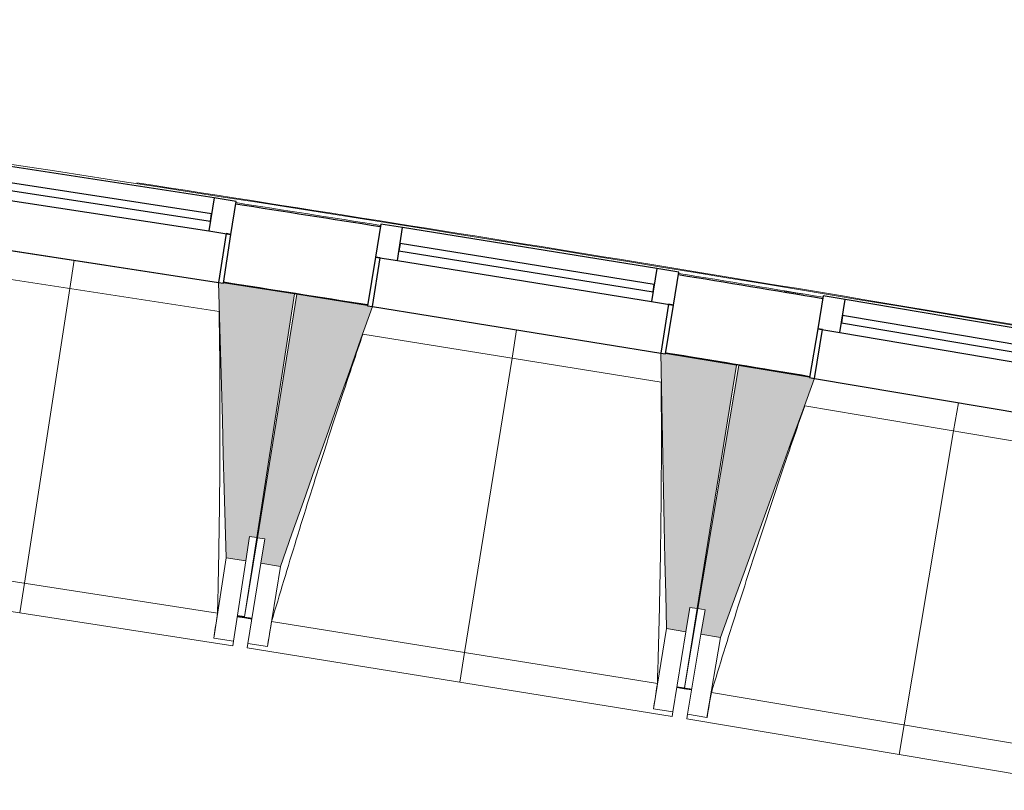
# Model space of a CAD drawing. Header units: millimetres. Extents: x 1293 to 60335, y -36590 to 4541.
# Tile 16 of 65: x 36554 to 38544, y -31742 to -30184. Entities that reach past the tile are written whole.
import ezdxf

# ---------------------------------------------------------------- set-up
doc = ezdxf.new("R2010")
doc.units = ezdxf.units.MM
for name, color, linetype, lineweight in [('A-FLOR-HRAL', 7, 'Continuous', 18), ('BATIEMENT', 7, 'Continuous', 18), ('BATIMENT', 7, 'Continuous', 25), ('FENETRES', 7, 'Continuous', 25), ('GEN', 7, 'Continuous', 18), ('SOLS', 7, 'Continuous', 25)]:
    doc.layers.add(name, color=color, linetype=linetype, lineweight=lineweight)
doc.layers.add('A-GLAZ', color=7, linetype='Continuous', lineweight=25, true_color=0x5c63b1)

# ---------------------------------------------------------------- blocks, each defined once
blk = doc.blocks.new('XXX_VIDE FENETRE - 590-389517-2021_015_1111_DCE_1_50_N0 FINI_CVC_PAC')
at = {"layer": 'A-GLAZ'}
for p, q in [((260.1, -120), (-260.1, -120)), ((-260.1, -120), (-260.1, -135)), ((-260.1, -135), (260.1, -135)), ((260.1, -135), (260.1, -120))]:
    blk.add_line(p, q, dxfattribs=at)
at = {"layer": 'FENETRES'}
for p, q in [((-305.1, 0), (-305.1, -100)), ((-295.1, 0), (-305.1, 0)), ((295.1, 0), (-295.1, 0)), ((-295.1, -100), (-295.1, 0)), ((305.1, 0), (295.1, 0)), ((295.1, 0), (295.1, -100)), ((305.1, -100), (305.1, 0)), ((-305.1, -100), (-295.1, -100)), ((-260.1, -100), (-305.1, -100)), ((-305.1, -100), (-305.1, -167.5)), ((-260.1, -167.5), (-260.1, -100)), ((260.1, -100), (-260.1, -100)), ((260.1, -100), (260.1, -167.5)), ((305.1, -100), (260.1, -100)), ((295.1, -100), (305.1, -100)), ((305.1, -167.5), (305.1, -100)), ((-305.1, -167.5), (-260.1, -167.5)), ((-260.1, -167.5), (260.1, -167.5)), ((260.1, -167.5), (305.1, -167.5))]:
    blk.add_line(p, q, dxfattribs=at)
blk = doc.blocks.new('Garde-corps - Garde-corps-509925-2021_015_1111_DCE_1_50_N0 FINI_CVC_PAC')
at = {"layer": 'A-FLOR-HRAL'}
for p, q in [((-1030.9, -30703.2), (-1053.8, -30699.5)), ((-800.1, -30738.5), (-840, -30732.3))]:
    blk.add_line(p, q, dxfattribs=at)
for radius, start, end in [(125935, 80.251097, 82.25963), (125936.7, 80.251889, 81.210417), (125927.8, 80.983066, 81.117624), (125927.8, 80.570873, 80.705431)]:
    blk.add_arc((-21392, -154971), radius, start, end, dxfattribs=at)
blk = doc.blocks.new('B02_ARC_rvt-1-2021_015_1111_DCE_1_50_N0 FINI_CVC_PAC')
at = {"layer": 'BATIEMENT', "lineweight": 25}
for radius, start, end in [(125924.8, 80.983069, 81.117621), (125924.8, 80.570876, 80.705428), (125764.8, 80.983254, 81.117453), (125764.8, 80.57106, 80.705259)]:
    blk.add_arc((-21392, -154971), radius, start, end, dxfattribs=at)
at = {"layer": 'SOLS'}
for p, q in [((-1829.6, -30737), (-1824.9, -30737.7)), ((-1079.3, -30857.4), (-1061.4, -30860.4))]:
    blk.add_line(p, q, dxfattribs=at)
blk.add_arc((-21392, -154971), 125764.8, 80.57106, 80.695165, dxfattribs=at)
at = {"layer": 'BATIEMENT', "lineweight": 18}
blk.add_blockref('Garde-corps - Garde-corps-509925-2021_015_1111_DCE_1_50_N0 FINI_CVC_PAC', (0, 0), dxfattribs=at)
at = {"layer": 'FENETRES', "lineweight": 18}
for p, rotation in [((-2274.5, -30670), 171.249586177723), ((-1380.8, -30810.7), 170.8379516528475), ((-488.1, -30957.9), 170.4263171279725)]:
    blk.add_blockref('XXX_VIDE FENETRE - 590-389517-2021_015_1111_DCE_1_50_N0 FINI_CVC_PAC', p, dxfattribs=dict(at, rotation=rotation))
blk = doc.blocks.new('20_MUR PREFA_01 - MODULE_01 B-3165811-2021_015_1111_DCE_1_50_N0 FINI_CVC_PAC')
at = {"layer": 'GEN'}
for p, q in [((0, 722.1), (0, 661.4)), ((0, 661.4), (0, 58.5)), ((0, 0.7), (0, 58.5))]:
    blk.add_line(p, q, dxfattribs=at)
blk = doc.blocks.new('B02_DC_STR_rvt-1-2021_015_1111_DCE_1_50_N0 FINI_CVC_PAC')
at = {"layer": 'BATIMENT', "lineweight": 5, "true_color": 0x787878}
for points in [[(-1928, -31277.9), (-1920.4, -31228.5), (-1905.6, -31230.7), (-1829.7, -30737.7), (-1972.9, -30715.7), (-1973.3, -30716.3), (-1982.9, -30714.9), (-1967.5, -31271.8)], [(-1858, -31288.9), (-1672.2, -30763.7), (-1682, -30762.1), (-1682, -30761.4), (-1825, -30738.4), (-1904.4, -31230.8), (-1889.6, -31233.2), (-1897.5, -31282.6), (-1889.6, -31283.9)], [(-1038.6, -31421.1), (-1030.7, -31371.7), (-1015.9, -31374.1), (-936.4, -30881.7), (-1079.5, -30858.6), (-1079.6, -30859.3), (-1089.4, -30857.7), (-1078.1, -31414.7), (-1055.1, -31418.4)], [(-968.8, -31432.7), (-779.1, -30908.8), (-789, -30907.1), (-789, -30906.4), (-931.7, -30882.4), (-1014.7, -31374.2), (-999.9, -31376.7), (-1008.2, -31426), (-999.9, -31427.4)]]:
    blk.add_hatch(color=8, dxfattribs=at).paths.add_polyline_path(points)
at = {"layer": 'BATIEMENT'}
for p, q in [((-1829.7, -30737.7), (-1973, -30715.7)), ((-1905.6, -31230.7), (-1829.7, -30737.7)), ((-1825, -30738.4), (-1904.4, -31230.8)), ((-1681.9, -30761.5), (-1825, -30738.4)), ((-936.4, -30881.7), (-1079.6, -30858.6)), ((-1015.9, -31374.1), (-936.4, -30881.7)), ((-931.7, -30882.4), (-1014.7, -31374.2)), ((-788.8, -30906.5), (-931.7, -30882.4)), ((-1928, -31277.9), (-1920.4, -31228.5)), ((-1920.4, -31228.5), (-1905.6, -31230.7)), ((-1904.4, -31230.8), (-1889.6, -31233.2)), ((-1889.6, -31233.2), (-1897.5, -31282.6)), ((-1967.5, -31271.8), (-1928, -31277.9)), ((-1897.5, -31282.6), (-1858, -31288.9)), ((-1038.6, -31421.1), (-1030.7, -31371.7)), ((-1030.7, -31371.7), (-1015.9, -31374.1)), ((-1014.7, -31374.2), (-999.9, -31376.7)), ((-999.9, -31376.7), (-1008.2, -31426)), ((-1078.1, -31414.7), (-1038.6, -31421.1)), ((-1008.2, -31426), (-968.8, -31432.7))]:
    blk.add_line(p, q, dxfattribs=at)
at = {"layer": 'BATIEMENT', "flags": 128}
for points in [[(-1982.9, -30714.2), (-1981, -30783.9), (-1979, -30853.6), (-1977.1, -30923.3), (-1975.2, -30993), (-1973.3, -31062.7), (-1971.4, -31132.4), (-1969.4, -31202.1), (-1967.5, -31271.8)], [(-1858, -31288.9), (-1834.8, -31223.2), (-1811.5, -31157.5), (-1788.3, -31091.7), (-1765, -31026), (-1741.7, -30960.3), (-1718.5, -30894.5), (-1695.2, -30828.8), (-1671.9, -30763.1)], [(-1089.5, -30857), (-1088, -30926.7), (-1086.6, -30996.4), (-1085.2, -31066.2), (-1083.8, -31135.9), (-1082.4, -31205.6), (-1081, -31275.3), (-1079.5, -31345), (-1078.1, -31414.7)], [(-968.8, -31432.7), (-945, -31367.1), (-921.3, -31301.5), (-897.6, -31236), (-873.8, -31170.4), (-850.1, -31104.8), (-826.4, -31039.3), (-802.6, -30973.7), (-778.9, -30908.1)]]:
    blk.add_lwpolyline(points, dxfattribs=at)
at = {"layer": 'BATIMENT', "lineweight": 18}
for p, q in [((-2566.2, -30625.1), (-1982.9, -30714.9)), ((-1981.6, -30773.5), (-2585, -30680.7)), ((-1672.1, -30763.7), (-1089.5, -30857.7)), ((-1088.7, -30916.4), (-1691.4, -30819.2)), ((-779.1, -30908.8), (-197.1, -31007)), ((-196.7, -31065.6), (-798.7, -30964.1)), ((-1905.6, -31230.7), (-1930.2, -31390.9)), ((-1930.2, -31390.8), (-1904.4, -31230.8)), ((-2765.2, -31263), (-1984.9, -31383.1)), ((-1967.5, -31271.8), (-1992.5, -31434.1)), ((-1928, -31277.9), (-1953, -31440.2)), ((-1923.7, -31444.7), (-1897.5, -31282.6)), ((-1884.2, -31451), (-1858, -31288.9)), ((-2814.2, -31316.8), (-1954.3, -31449.1)), ((-1015.9, -31374.1), (-1041.7, -31534.2)), ((-1041.6, -31534.1), (-1014.7, -31374.2)), ((-1945.4, -31390.7), (-1930.5, -31393)), ((-1930.4, -31392), (-1930.5, -31393)), ((-1930.5, -31392.9), (-1915.7, -31395.3)), ((-1875.7, -31400.2), (-1096.3, -31525.9)), ((-1078.1, -31414.7), (-1104.3, -31576.8)), ((-1038.6, -31421.1), (-1064.8, -31583.2)), ((-1035.5, -31587.9), (-1008.2, -31426)), ((-1992.5, -31434.1), (-1992.5, -31433.8)), ((-1953, -31440.2), (-1992.5, -31434.1)), ((-1953, -31440.2), (-1954.3, -31449.1)), ((-1925.1, -31453.6), (-1923.7, -31444.7)), ((-1884.2, -31451), (-1923.7, -31444.7)), ((-996.1, -31594.6), (-968.8, -31432.7)), ((-1925.1, -31453.6), (-1066.2, -31592.1)), ((-1884.1, -31450.8), (-1884.2, -31451)), ((-1056.8, -31533.8), (-1042, -31536.2)), ((-1041.9, -31535.6), (-1042, -31536.2)), ((-1042, -31536.1), (-1027.2, -31538.6)), ((-987.3, -31543.8), (-208.7, -31675.1)), ((-1104.3, -31576.8), (-1104.3, -31576.6)), ((-1064.8, -31583.2), (-1104.3, -31576.8)), ((-1064.8, -31583.2), (-1066.2, -31592.1)), ((-1037, -31596.9), (-1035.5, -31587.9)), ((-996.1, -31594.6), (-1035.5, -31587.9)), ((-1037, -31596.9), (-179.1, -31741.5)), ((-996, -31594.3), (-996.1, -31594.6))]:
    blk.add_line(p, q, dxfattribs=at)
at = {"layer": 'BATIMENT', "lineweight": 18, "flags": 128}
for points in [[(-1992.5, -31433.8), (-1991, -31423.7), (-1989.5, -31413.5), (-1987.9, -31403.4), (-1986.4, -31393.2), (-1984.9, -31383.1)], [(-1875.7, -31400.2), (-1877.4, -31410.3), (-1879.1, -31420.4), (-1880.8, -31430.5), (-1882.4, -31440.7), (-1884.1, -31450.8)], [(-1104.3, -31576.6), (-1102.7, -31566.4), (-1101.1, -31556.3), (-1099.5, -31546.2), (-1097.9, -31536), (-1096.3, -31525.9)], [(-987.3, -31543.8), (-989, -31553.9), (-990.8, -31564), (-992.5, -31574.1), (-994.2, -31584.2), (-996, -31594.3)]]:
    blk.add_lwpolyline(points, dxfattribs=at)
at = {"layer": 'BATIMENT', "lineweight": 18}
for points, knots in [([(-1984.9, -31383.1), (-1983.8, -31337.1), (-1982.4, -31268.2), (-1981.1, -31176.3), (-1980.3, -31101.6), (-1979.9, -31021.1), (-1980, -30934.8), (-1980.6, -30852.2), (-1981.3, -30798.5), (-1981.8, -30773.5)], [0, 0, 0, 0, 0.2222222, 0.3333333, 0.4444444, 0.5833333, 0.7222222, 0.8611111, 0.9816328, 0.9816328, 0.9816328, 0.9816328]), ([(-1691.2, -30819.2), (-1704.9, -30859.2), (-1725.7, -30921), (-1753.2, -31005), (-1776.1, -31076.1), (-1800.4, -31152.8), (-1834.5, -31262.6), (-1859.4, -31345.1), (-1875.7, -31400.2)], [0.0183454, 0.0183454, 0.0183454, 0.0183454, 0.2222222, 0.3333333, 0.4444444, 0.5833333, 0.7222222, 1, 1, 1, 1]), ([(-1096.3, -31525.9), (-1094.9, -31479.9), (-1093, -31411), (-1091, -31319.2), (-1089.7, -31244.4), (-1088.7, -31163.9), (-1088.2, -31077.7), (-1088.2, -30995.1), (-1088.5, -30941.3), (-1088.8, -30916.4)], [0, 0, 0, 0, 0.2222222, 0.3333333, 0.4444444, 0.5833333, 0.7222222, 0.8611111, 0.9816328, 0.9816328, 0.9816328, 0.9816328]), ([(-798.6, -30964.1), (-812.5, -31004), (-833.8, -31065.7), (-861.9, -31149.5), (-885.3, -31220.4), (-910.1, -31297), (-945, -31406.5), (-970.5, -31488.8), (-987.3, -31543.8)], [0.0183454, 0.0183454, 0.0183454, 0.0183454, 0.2222222, 0.3333333, 0.4444444, 0.5833333, 0.7222222, 1, 1, 1, 1])]:
    blk.add_open_spline(points, degree=3, knots=knots, dxfattribs=at)
at = {"layer": 'SOLS'}
for p, q in [((-1930.2, -31390.9), (-1945, -31388.7)), ((-1945.2, -31389.6), (-1915.6, -31394.3)), ((-1915.6, -31394.3), (-1930.4, -31392)), ((-1027, -31537.6), (-1056.6, -31532.8)), ((-1056.6, -31532.8), (-1027, -31537.6))]:
    blk.add_line(p, q, dxfattribs=at)
at = {"layer": 'BATIMENT', "color": 5, "lineweight": 25, "true_color": 0x0000ff}
for p, rotation in [((-2274.4, -30669.3), 171.2495861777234), ((-1380.7, -30810), 170.8379516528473), ((-488, -30957.2), 170.4263171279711)]:
    blk.add_blockref('20_MUR PREFA_01 - MODULE_01 B-3165811-2021_015_1111_DCE_1_50_N0 FINI_CVC_PAC', p, dxfattribs=dict(at, rotation=rotation))

msp = doc.modelspace()

# ---------------------------------------------------------------- block references
at = {"lineweight": 5}
for name in ['B02_DC_STR_rvt-1-2021_015_1111_DCE_1_50_N0 FINI_CVC_PAC', 'B02_ARC_rvt-1-2021_015_1111_DCE_1_50_N0 FINI_CVC_PAC']:
    msp.add_blockref(name, (38939, 0), dxfattribs=at)

doc.saveas('drawing.dxf')
